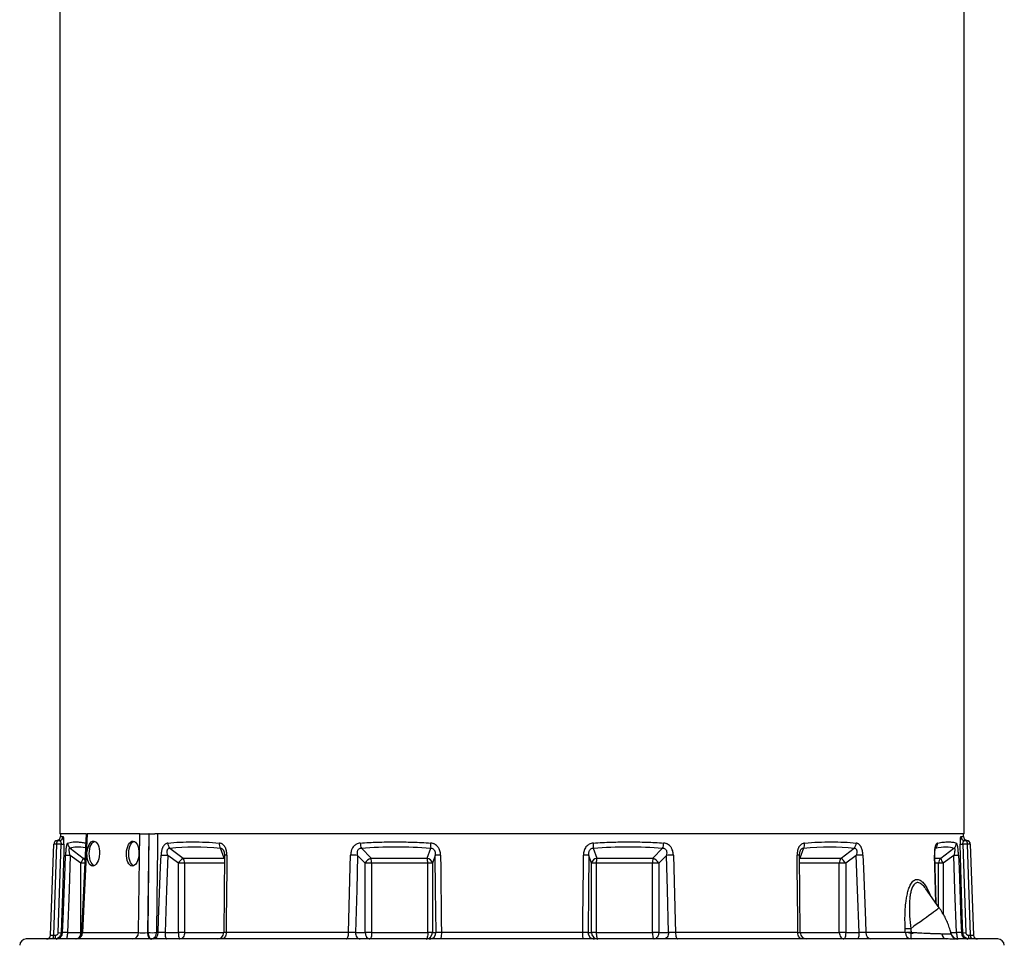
# Model space of a CAD drawing. Header units: millimetres. Extents: x 1566 to 6379, y 1263 to 6912.
# Tile 8 of 18: x 2010 to 3508, y 2678 to 4087. Entities that reach past the tile are written whole.
import ezdxf

# ---------------------------------------------------------------- set-up
doc = ezdxf.new("R2010")
doc.units = ezdxf.units.MM
doc.header["$LTSCALE"] = 2

msp = doc.modelspace()

# ---------------------------------------------------------------- linework, layer by layer
at = {"color": 7, "linetype": 'Continuous', "lineweight": 25}
for p, q in [((2071.3, 5497.7), (2071.3, 2847.7)), ((3447.3, 2847.7), (3447.3, 5497.7)), ((2111.7, 2847.7), (2071.3, 2847.7)), ((2072.5, 2847.7), (2072.4, 2843.5)), ((2111.7, 2847.7), (2104.5, 2697.2)), ((2113.1, 2847.7), (2105.9, 2697.4)), ((2111.7, 2847.7), (2113.1, 2847.7)), ((2193.1, 2847.7), (2113.1, 2847.7)), ((2191.1, 2697.4), (2193.1, 2847.7)), ((2193.1, 2847.7), (2206.7, 2847.7)), ((2206.7, 2847.7), (2204.8, 2697.4)), ((2205.8, 2697.4), (2207.1, 2847.7)), ((2207.1, 2847.7), (2206.7, 2847.7)), ((3447.3, 2847.7), (2216, 2847.7)), ((3446.2, 2843.5), (3446, 2847.7)), ((2057.2, 2693.5), (2062.1, 2831.9)), ((2066.5, 2831.9), (2061.7, 2693.5)), ((2073.3, 2831.9), (2066.5, 2831.9)), ((2068.1, 2837.7), (2070.6, 2837.7)), ((2069, 2697.4), (2073.3, 2831.9)), ((3445.3, 2831.9), (3449.5, 2697.4)), ((3452, 2831.9), (3445.3, 2831.9)), ((3448, 2837.7), (3450.5, 2837.7)), ((3451.2, 2837.7), (3451.2, 2837.7)), ((3456.9, 2693.5), (3452, 2831.9)), ((3456.5, 2831.9), (3461.3, 2693.5)), ((2086.9, 2825.7), (2106.9, 2810.7)), ((2238.8, 2825.7), (2258.8, 2810.7)), ((2321.3, 2810.7), (2316, 2825.7)), ((2530.2, 2825.7), (2544.8, 2810.7)), ((2630.3, 2810.7), (2635.6, 2825.7)), ((2883, 2825.7), (2888.3, 2810.7)), ((2973.7, 2810.7), (2988.4, 2825.7)), ((3202.6, 2825.7), (3197.2, 2810.7)), ((3259.8, 2810.7), (3279.7, 2825.7)), ((3411.7, 2810.7), (3431.6, 2825.7)), ((2103.2, 2803), (2087.3, 2815)), ((2103.2, 2697.7), (2103.2, 2803)), ((2251.7, 2803), (2235.7, 2815)), ((2251.7, 2697.7), (2251.7, 2803)), ((2261.3, 2803), (2251.7, 2803)), ((2258.8, 2810.7), (2321.3, 2810.7)), ((2261.3, 2803), (2261.3, 2697.7)), ((2321.9, 2815.1), (2320.7, 2697.6)), ((2536.1, 2803), (2524.4, 2815)), ((2536.1, 2697.7), (2536.1, 2803)), ((2545.7, 2803), (2536.1, 2803)), ((2544.8, 2810.7), (2630.3, 2810.7)), ((2631.2, 2803), (2545.7, 2803)), ((2545.7, 2803), (2545.7, 2697.7)), ((2631.2, 2697.7), (2631.2, 2803)), ((2638.2, 2803), (2631.2, 2803)), ((2642.5, 2815), (2638.2, 2803)), ((2638.2, 2803), (2638.2, 2697.7)), ((2880.3, 2803), (2876, 2815)), ((2880.3, 2697.7), (2880.3, 2803)), ((2887.4, 2803), (2880.3, 2803)), ((2887.4, 2803), (2887.4, 2697.7)), ((2972.8, 2803), (2887.4, 2803)), ((2888.3, 2810.7), (2973.7, 2810.7)), ((2972.8, 2697.7), (2972.8, 2803)), ((2982.5, 2803), (2972.8, 2803)), ((2994.1, 2815), (2982.5, 2803)), ((2982.5, 2803), (2982.5, 2697.7)), ((3197.9, 2697.6), (3196.7, 2815.1)), ((3197.2, 2810.7), (3259.8, 2810.7)), ((3257.2, 2697.7), (3257.2, 2803)), ((3266.9, 2803), (3257.2, 2803)), ((3282.8, 2815), (3266.9, 2803)), ((3266.9, 2803), (3266.9, 2697.7)), ((3404.4, 2741.9), (3402.5, 2815.3)), ((3415.3, 2803), (3408.2, 2803)), ((3431.2, 2815), (3415.3, 2803)), ((3409.2, 2735.2), (3388.6, 2764.2)), ((2075.7, 2697.4), (2073.4, 2697.4)), ((2083, 2697.7), (2103.2, 2697.7)), ((2105.9, 2697.4), (2191.1, 2697.4)), ((2204.8, 2697.4), (2205.8, 2697.4)), ((2221, 2697.4), (2218.6, 2697.4)), ((2231.4, 2697.7), (2251.7, 2697.7)), ((2261.3, 2697.7), (2251.7, 2697.7)), ((2510.6, 2697.4), (2324.4, 2697.4)), ((2521.2, 2697.7), (2536.1, 2697.7)), ((2545.7, 2697.7), (2536.1, 2697.7)), ((2545.7, 2697.7), (2631.2, 2697.7)), ((2638.2, 2697.7), (2631.2, 2697.7)), ((2638.2, 2697.7), (2643.7, 2697.7)), ((2866.8, 2697.4), (2651.8, 2697.4)), ((2874.9, 2697.7), (2880.3, 2697.7)), ((2887.4, 2697.7), (2880.3, 2697.7)), ((2887.4, 2697.7), (2972.8, 2697.7)), ((2982.5, 2697.7), (2972.8, 2697.7)), ((2982.5, 2697.7), (2997.3, 2697.7)), ((3194.2, 2697.4), (3008, 2697.4)), ((3266.9, 2697.7), (3257.2, 2697.7)), ((3266.9, 2697.7), (3287.2, 2697.7)), ((3357.7, 2697.4), (3297.5, 2697.4)), ((3445.1, 2697.4), (3442.9, 2697.4)), ((3420.1, 2687.7), (2020.3, 2687.7)), ((2061.7, 2693.5), (2064.9, 2693.5)), ((3498.2, 2687.7), (3436.6, 2687.7)), ((3436.7, 2687.7), (3436.6, 2687.7)), ((3453.7, 2693.5), (3456.9, 2693.5))]:
    msp.add_line(p, q, dxfattribs=at)
at = {"color": 8, "linetype": 'Continuous', "lineweight": 25}
for p, q in [((2067.3, 2837.7), (2067.4, 2837.7)), ((2072.4, 2843.5), (2076.6, 2843.5)), ((3442, 2843.5), (3446.2, 2843.5)), ((2109.6, 2803), (2103.2, 2803)), ((2106.9, 2810.7), (2110, 2810.7)), ((2321.7, 2803), (2261.3, 2803)), ((2321.3, 2810.7), (2321.9, 2810)), ((3197.2, 2810.7), (3196.7, 2810)), ((3257.2, 2803), (3196.8, 2803)), ((3402.6, 2810.7), (3411.7, 2810.7)), ((3408.2, 2803), (3402.8, 2803)), ((3408.2, 2736.6), (3408.2, 2803)), ((3415.3, 2803), (3415.3, 2725.7)), ((2104.6, 2697.7), (2103.2, 2697.7)), ((2261.3, 2697.7), (2320.7, 2697.7)), ((3197.9, 2697.7), (3257.2, 2697.7)), ((3426.8, 2697.7), (3435.6, 2697.7)), ((3427, 2695.4), (3427.3, 2695.4))]:
    msp.add_line(p, q, dxfattribs=at)
at = {"color": 7, "linetype": 'Continuous', "lineweight": 25, "flags": 128}
for points in [[(2220, 2847.7), (2219.8, 2827.7), (2219.1, 2747.8), (2218.6, 2697.4)], [(2077.7, 2831.9), (2077.3, 2819.9), (2075.8, 2772), (2073.4, 2697.4)], [(2116.2, 2817.7), (2116.3, 2821.4), (2116.9, 2825), (2117.8, 2828.3), (2118.9, 2831.1), (2120.4, 2833.5), (2122, 2835.3), (2123.8, 2836.3), (2124.2, 2836.5)], [(2176.2, 2817.7), (2176.3, 2821.4), (2176.9, 2825), (2177.8, 2828.3), (2178.9, 2831.1), (2180.4, 2833.5), (2182, 2835.3), (2183.8, 2836.3), (2184.2, 2836.5)], [(3445.1, 2697.4), (3444.8, 2709.3), (3443.3, 2757.3), (3440.9, 2831.9)], [(2123.6, 2799.1), (2122, 2800.1), (2120.4, 2801.9), (2118.9, 2804.3), (2117.8, 2807.1), (2116.9, 2810.4), (2116.3, 2814), (2116.2, 2817.7)], [(2183.6, 2799.1), (2182, 2800.1), (2180.4, 2801.9), (2178.9, 2804.3), (2177.8, 2807.1), (2176.9, 2810.4), (2176.3, 2814), (2176.2, 2817.7)], [(2075.7, 2697.4), (2076.4, 2717.3), (2079.4, 2797.3), (2080, 2815.4)], [(2087.3, 2815), (2085.4, 2762.5), (2083, 2697.7)], [(2221, 2697.4), (2221.7, 2717.3), (2224.7, 2797.3), (2225.4, 2815.4)], [(2225.4, 2815.4), (2226.4, 2815.3), (2227.5, 2815.3), (2228.7, 2815.3), (2230.1, 2815.2), (2231.5, 2815.2), (2232.9, 2815.1), (2234.3, 2815.1), (2235.7, 2815)], [(2235.7, 2815), (2233.8, 2762.5), (2231.4, 2697.7)], [(2325.5, 2815.4), (2325.3, 2795.4), (2324.6, 2715.4), (2324.4, 2697.4)], [(2510.6, 2697.4), (2511.1, 2717.3), (2513.3, 2797.3), (2513.8, 2815.4)], [(2524.4, 2815), (2523, 2762.5), (2521.2, 2697.7)], [(2643.7, 2697.7), (2643, 2762.5), (2642.5, 2815)], [(2650.6, 2815.4), (2650.8, 2795.4), (2651.6, 2715.4), (2651.8, 2697.4)], [(2866.8, 2697.4), (2867, 2717.3), (2867.8, 2797.3), (2868, 2815.4)], [(2876, 2815), (2875.5, 2762.5), (2874.9, 2697.7)], [(2997.3, 2697.7), (2995.6, 2762.5), (2994.1, 2815)], [(3004.8, 2815.4), (3005.3, 2795.4), (3007.5, 2715.4), (3008, 2697.4)], [(3194.2, 2697.4), (3194, 2717.3), (3193.2, 2797.3), (3193, 2815.4)], [(3293.2, 2815.4), (3292.2, 2815.3), (3291.1, 2815.3), (3289.8, 2815.3), (3288.5, 2815.2), (3287.1, 2815.2), (3285.7, 2815.1), (3284.2, 2815.1), (3282.8, 2815)], [(3287.2, 2697.7), (3284.8, 2762.5), (3282.8, 2815)], [(3293.2, 2815.4), (3293.9, 2795.4), (3296.9, 2715.4), (3297.5, 2697.4)], [(3435.6, 2697.7), (3433.2, 2762.5), (3431.2, 2815)], [(3438.5, 2815.4), (3439.3, 2795.4), (3442.2, 2715.4), (3442.9, 2697.4)], [(2083, 2697.7), (2082.9, 2695.7), (2082.8, 2693.9), (2082.6, 2692.1), (2082.2, 2690.6), (2081.8, 2689.4), (2081.4, 2688.5), (2080.9, 2687.9), (2080.4, 2687.7)], [(2204.8, 2697.4), (2204.9, 2695.4), (2205.2, 2693.6), (2205.7, 2692), (2206.3, 2690.5), (2207.1, 2689.3), (2207.9, 2688.4), (2208.8, 2687.9), (2209.8, 2687.7)], [(2205.8, 2697.4), (2206, 2695.4), (2206.3, 2693.6), (2206.7, 2692), (2207.4, 2690.5), (2208.1, 2689.3), (2209, 2688.4), (2209.9, 2687.9), (2210.8, 2687.7)], [(2231.4, 2697.7), (2231.4, 2695.7), (2231.6, 2693.9), (2231.8, 2692.1), (2232.2, 2690.6), (2232.5, 2689.4), (2233, 2688.5), (2233.5, 2687.9), (2234, 2687.7)], [(2251.7, 2697.7), (2251.7, 2695.7), (2251.9, 2693.9), (2252.1, 2692.1), (2252.4, 2690.6), (2252.8, 2689.4), (2253.3, 2688.5), (2253.7, 2687.9), (2254.2, 2687.7)], [(2261.3, 2697.7), (2261.2, 2695.7), (2260.8, 2693.9), (2260.1, 2692.1), (2259.2, 2690.6), (2258.2, 2689.4), (2256.9, 2688.5), (2255.6, 2687.9), (2254.2, 2687.7)], [(2324.4, 2697.4), (2324.2, 2695.4), (2323.9, 2693.6), (2323.3, 2692), (2322.5, 2690.5), (2321.5, 2689.3), (2320.5, 2688.4), (2319.3, 2687.9), (2318.1, 2687.7)], [(2507, 2687.7), (2507.7, 2687.9), (2508.3, 2688.4), (2508.9, 2689.3), (2509.5, 2690.5), (2509.9, 2692), (2510.3, 2693.6), (2510.5, 2695.4), (2510.6, 2697.4)], [(2521.2, 2697.7), (2521.4, 2695.7), (2521.8, 2693.9), (2522.4, 2692.1), (2523.3, 2690.6), (2524.4, 2689.4), (2525.6, 2688.5), (2526.9, 2687.9), (2528.3, 2687.7)], [(2536.1, 2697.7), (2536.2, 2695.7), (2536.6, 2693.9), (2537.3, 2692.1), (2538.1, 2690.6), (2539.2, 2689.4), (2540.4, 2688.5), (2541.8, 2687.9), (2543.1, 2687.7)], [(2545.7, 2697.7), (2545.7, 2695.7), (2545.5, 2693.9), (2545.3, 2692.1), (2545, 2690.6), (2544.6, 2689.4), (2544.1, 2688.5), (2543.7, 2687.9), (2543.1, 2687.7)], [(2631.2, 2697.7), (2631.1, 2695.7), (2631, 2693.9), (2630.7, 2692.1), (2630.4, 2690.6), (2630, 2689.4), (2629.6, 2688.5), (2629.1, 2687.9), (2628.6, 2687.7)], [(2651.8, 2697.4), (2651.8, 2695.4), (2651.7, 2693.6), (2651.5, 2692), (2651.3, 2690.5), (2651.1, 2689.3), (2650.8, 2688.4), (2650.5, 2687.9), (2650.2, 2687.7)], [(2868.3, 2687.7), (2868, 2687.9), (2867.7, 2688.4), (2867.5, 2689.3), (2867.2, 2690.5), (2867, 2692), (2866.9, 2693.6), (2866.8, 2695.4), (2866.8, 2697.4)], [(2887.4, 2697.7), (2887.4, 2695.7), (2887.6, 2693.9), (2887.8, 2692.1), (2888.1, 2690.6), (2888.5, 2689.4), (2889, 2688.5), (2889.5, 2687.9), (2890, 2687.7)], [(2972.8, 2697.7), (2972.9, 2695.7), (2973, 2693.9), (2973.3, 2692.1), (2973.6, 2690.6), (2974, 2689.4), (2974.4, 2688.5), (2974.9, 2687.9), (2975.4, 2687.7)], [(2982.5, 2697.7), (2982.3, 2695.7), (2981.9, 2693.9), (2981.3, 2692.1), (2980.4, 2690.6), (2979.3, 2689.4), (2978.1, 2688.5), (2976.8, 2687.9), (2975.4, 2687.7)], [(2997.3, 2697.7), (2997.2, 2695.7), (2996.8, 2693.9), (2996.1, 2692.1), (2995.2, 2690.6), (2994.2, 2689.4), (2992.9, 2688.5), (2991.6, 2687.9), (2990.2, 2687.7)], [(3008, 2697.4), (3008.1, 2695.4), (3008.3, 2693.6), (3008.6, 2692), (3009.1, 2690.5), (3009.6, 2689.3), (3010.2, 2688.4), (3010.9, 2687.9), (3011.6, 2687.7)], [(3200.4, 2687.7), (3199.2, 2687.9), (3198.1, 2688.4), (3197, 2689.3), (3196.1, 2690.5), (3195.3, 2692), (3194.7, 2693.6), (3194.3, 2695.4), (3194.2, 2697.4)], [(3257.2, 2697.7), (3257.4, 2695.7), (3257.8, 2693.9), (3258.4, 2692.1), (3259.3, 2690.6), (3260.4, 2689.4), (3261.6, 2688.5), (3262.9, 2687.9), (3264.3, 2687.7)], [(3266.9, 2697.7), (3266.8, 2695.7), (3266.7, 2693.9), (3266.5, 2692.1), (3266.1, 2690.6), (3265.7, 2689.4), (3265.3, 2688.5), (3264.8, 2687.9), (3264.3, 2687.7)], [(3287.2, 2697.7), (3287.1, 2695.7), (3287, 2693.9), (3286.7, 2692.1), (3286.4, 2690.6), (3286, 2689.4), (3285.6, 2688.5), (3285.1, 2687.9), (3284.6, 2687.7)], [(3365.8, 2703.4), (3364.5, 2703.4), (3363.3, 2703.3), (3362.1, 2703.3), (3361, 2703.2), (3359.9, 2703.2), (3359, 2703.1), (3358.1, 2703.1), (3357.4, 2703.1)], [(3435.6, 2697.7), (3435.6, 2695.7), (3435.8, 2693.9), (3436, 2692.1), (3436.3, 2690.6), (3436.7, 2689.4), (3437.2, 2688.5), (3437.6, 2687.9), (3438.2, 2687.7)]]:
    msp.add_lwpolyline(points, dxfattribs=at)
at = {"color": 8, "linetype": 'Continuous', "lineweight": 25, "flags": 128}
for points in [[(3403.8, 2742.8), (3402.3, 2797.3), (3401.9, 2815.4)], [(3409.2, 2735.2), (3409.1, 2735.1), (3408.5, 2734.5), (3407.3, 2733.6), (3405.5, 2732.3), (3403.3, 2730.5), (3400.5, 2728.5), (3397.3, 2726.1), (3393.6, 2723.4), (3389.6, 2720.5), (3385.2, 2717.4), (3380.6, 2714), (3375.8, 2710.6), (3370.8, 2707), (3365.8, 2703.4)]]:
    msp.add_lwpolyline(points, dxfattribs=at)
at = {"color": 7, "linetype": 'Continuous', "lineweight": 25}
for centre, radius, start, end in [((2068.1, 2831.8), 6, 97.1395, 178.0014), ((2068.1, 2831.7), 6, 90, 178), ((2064.3, 2794.8), 37.2, 86.5724, 93.4276), ((2073.2, 2833.2), 6.83, 138.9748, 191.0181), ((2066.4, 2843.7), 6, 279.0495, 358), ((2070.6, 2843.7), 5.98, 270.1668, 358.1819), ((2075.5, 2882.1), 50.2, 267.4912, 272.5088), ((2093.5, 2833.5), 10.2, 178.717, 229.9439), ((2247.7, 2833.7), 12, 179.9609, 221.9562), ((2326.3, 2832.4), 12.3, 174.0088, 213.0778), ((2551.4, 2834.4), 22.9, 181.6297, 202.2301), ((2674.2, 2830.4), 38.9, 175.0644, 186.8937), ((2844.4, 2830.4), 38.9, 353.1063, 4.9356), ((2967.2, 2834.4), 22.9, 337.7699, 358.3703), ((3192.2, 2832.4), 12.3, 326.9222, 5.9912), ((3270.8, 2833.7), 12, 318.0438, 0.0391), ((3396.6, 2833.1), 10, 312.6868, 3.6981), ((3425.1, 2833.5), 10.2, 310.0561, 1.283), ((3443.1, 2882.1), 50.2, 267.4912, 272.5088), ((3448, 2843.7), 5.98, 181.8181, 269.8332), ((3452.2, 2843.7), 6, 182, 260.9721), ((3445.3, 2833.2), 6.83, 348.9819, 41.0252), ((3450.5, 2831.7), 6, 2, 90), ((3450.5, 2831.8), 6, 1.9986, 82.8652), ((3454.3, 2794.8), 37.2, 86.5724, 93.4276), ((2095.7, 3065.1), 250.2, 266.4209, 268.09), ((2091.5, 2813.3), 15.6, 318.9044, 350.5007), ((2277.2, 2786.4), 30.5, 127.1638, 146.917), ((2249.3, 2803.3), 12, 358.6199, 37.8779), ((2508.9, 2502.8), 312.6, 87.1454, 89.0965), ((2550.3, 2795.6), 16.1, 110.0667, 152.4355), ((2518, 2803.6), 27.7, 358.8852, 14.8782), ((2627.9, 2800.3), 10.7, 14.9583, 77.4945), ((2603.4, 2803.6), 27.7, 358.8852, 14.8782), ((2650.6, 2720.6), 94.8, 90.0277, 94.9186), ((2867.9, 2720.6), 94.8, 85.0814, 89.9723), ((2890.6, 2800.3), 10.7, 102.5055, 165.0417), ((2915.1, 2803.6), 27.7, 165.1218, 181.1148), ((3000.5, 2803.6), 27.7, 165.1218, 181.1148), ((2968.2, 2795.6), 16.1, 27.5645, 69.9333), ((3009.7, 2502.8), 312.6, 90.9035, 92.8546), ((3269.2, 2803.3), 12, 142.1221, 181.3801), ((3241.3, 2786.4), 30.5, 33.083, 52.8362), ((3418.4, 2803.1), 10.1, 131.2858, 180.2188), ((3427, 2813.3), 15.6, 189.4993, 221.0956), ((3422.9, 3065.1), 250.2, 271.91, 273.5791), ((2065.7, 2697.6), 9.93, 270.3357, 358.3637), ((2071.2, 2748), 50.7, 267.5167, 272.4833), ((2094.5, 2697.7), 10, 270, 357.2816), ((2096.5, 2697), 9.35, 274.2201, 2.0086), ((2181.8, 2697), 9.35, 274.2201, 2.0086), ((2212.2, 2876.8), 179.5, 267.9562, 272.0438), ((2209.6, 2696.6), 9.02, 277.5676, 4.4843), ((2212, 2696.6), 9.01, 277.7159, 4.5822), ((2310.7, 2697.7), 10, 270.0097, 359.5925), ((2628.4, 2697.5), 9.83, 271.0102, 0.9758), ((2633.8, 2697.5), 9.83, 271.0102, 0.9758), ((2884.7, 2697.5), 9.83, 179.0242, 268.9898), ((2890.1, 2697.5), 9.83, 179.0242, 268.9898), ((3207.9, 2697.7), 10, 180.6739, 269.9945), ((3306.5, 2696.6), 9.01, 175.4178, 262.2841), ((3380.4, 2412.4), 285.8, 92.7971, 94.56), ((3367, 2697), 9.34, 177.9533, 265.7334), ((3173.7, 2695.3), 192.8, 357.7331, 0.7696), ((3452.8, 2697.6), 9.93, 181.6363, 269.6643), ((3447.3, 2748), 50.7, 267.5167, 272.4833), ((2020.3, 2677.7), 10, 90, 178), ((2051.2, 2693.7), 6, 270, 358), ((2055, 2692.2), 6.83, 318.9748, 11.0181), ((2058.1, 2692.2), 6.83, 318.9748, 11.0181), ((3421.3, 2696), 8.36, 181.8309, 262.0509), ((3436.6, 2697.6), 9.94, 193.1466, 269.8382), ((3437.1, 2697.7), 10, 193.3769, 269.543), ((3460.4, 2692.2), 6.83, 168.9819, 221.0252), ((3463.6, 2692.2), 6.83, 168.9819, 221.0252), ((3467.3, 2693.7), 6, 182, 270), ((3498.2, 2677.7), 10, 2, 90)]:
    msp.add_arc(centre, radius, start, end, dxfattribs=at)
at = {"color": 8, "linetype": 'Continuous', "lineweight": 25}
for centre, radius, start, end in [((2100.3, 2803.2), 10, 19.0818, 48.8773), ((2324.5, 2803.9), 11.5, 84.6128, 103.1904), ((3194.1, 2803.9), 11.5, 76.8066, 95.3893), ((3402, 2814), 1.4, 69.4167, 96.8195), ((2071.1, 2697.4), 32.1, 350.3352, 0.4834)]:
    msp.add_arc(centre, radius, start, end, dxfattribs=at)
at = {"color": 7, "linetype": 'Continuous', "lineweight": 25}
for centre in [(2122.2, 2817.7), (2182.2, 2817.7)]:
    msp.add_ellipse(centre, major_axis=(0.8, 19), ratio=0.499391, dxfattribs=at)
at = {"color": 8, "linetype": 'Continuous', "lineweight": 25}
for centre, major_axis, ratio, start_param, end_param in [((2772.8, 2242.1), (693.6, -578.4), 0.12953, 2.928851, 3.065832), ((2114.6, 2697.7), (10, 0.5), 0.012651, 2.617091, 3.14156)]:
    msp.add_ellipse(centre, major_axis=major_axis, ratio=ratio, start_param=start_param, end_param=end_param, dxfattribs=at)
at = {"color": 7, "linetype": 'Continuous', "lineweight": 25}
for centre, major_axis, ratio, start_param, end_param in [((2769.2, 2242.1), (664.9, -519.6), 0.405307, 2.584852, 2.741491), ((2762.9, 2242.1), (650.8, -344.6), 0.727121, 2.121931, 2.27857), ((2755.6, 2242.1), (650.8, 344.6), 0.727121, 0.863023, 1.019662), ((2749.4, 2242.1), (664.9, 519.6), 0.405307, 0.400102, 0.556741), ((2745.7, 2242.1), (693.6, 578.4), 0.12953, 0.07576, 0.2324), ((2199.8, 2697.7), (10, 0.1), 0.047613, 3.664276, 5.233854), ((2063.3, 2693.7), (6.01, 0.21), 0.02664, 3.139731, 4.447793), ((3455.3, 2693.7), (6.01, -0.21), 0.02664, 4.976985, 6.285047)]:
    msp.add_ellipse(centre, major_axis=major_axis, ratio=ratio, start_param=start_param, end_param=end_param, dxfattribs=at)
for points, knots in [([(2207.1, 2847.7), (2207.8, 2847.7), (2208.5, 2847.7), (2210, 2847.7), (2210.7, 2847.7), (2212.3, 2847.7), (2213, 2847.7), (2214.6, 2847.7), (2215.3, 2847.7), (2216, 2847.7)], [0, 0, 0, 0, 0.25, 0.25, 0.5, 0.5, 0.75, 0.75, 1, 1, 1, 1]), ([(2070.6, 2837.7), (2070.9, 2837.7), (2071.3, 2837.6), (2071.9, 2837.1), (2072.2, 2836.8), (2072.6, 2836), (2072.7, 2835.7), (2072.9, 2835.1), (2073, 2834.8), (2073.2, 2834), (2073.2, 2833.6), (2073.3, 2832.8), (2073.3, 2832.3), (2073.3, 2831.9)], [0, 0, 0, 0, 0.25, 0.25, 0.5, 0.5, 0.625, 0.625, 0.75, 0.75, 0.875, 0.875, 1, 1, 1, 1]), ([(2077.7, 2831.9), (2077.7, 2832.7), (2077.7, 2833.5), (2077.7, 2835), (2077.7, 2835.8), (2077.7, 2836.9), (2077.7, 2837.2), (2077.6, 2837.9), (2077.6, 2838.2), (2077.6, 2839.1), (2077.5, 2839.7), (2077.4, 2840.5), (2077.4, 2840.8), (2077.3, 2841.2), (2077.3, 2841.4), (2077.2, 2842), (2077.1, 2842.4), (2077, 2842.9), (2076.9, 2843.1), (2076.7, 2843.4), (2076.6, 2843.5), (2076.6, 2843.5)], [0, 0, 0, 0, 0.125, 0.125, 0.25, 0.25, 0.3125, 0.3125, 0.375, 0.375, 0.5, 0.5, 0.5625, 0.5625, 0.625, 0.625, 0.75, 0.75, 0.875, 0.875, 1, 1, 1, 1]), ([(2083.3, 2833.7), (2083.1, 2833.6), (2082.9, 2833.5), (2082.5, 2832.9), (2082.3, 2832.5), (2082, 2831.7), (2081.9, 2831.4), (2081.7, 2830.8), (2081.7, 2830.5), (2081.4, 2829.4), (2081.3, 2828.6), (2081, 2826.9), (2080.8, 2825.9), (2080.7, 2824.5), (2080.6, 2824), (2080.5, 2822.9), (2080.5, 2822.4), (2080.2, 2819.8), (2080.1, 2817.6), (2080, 2815.4)], [0, 0, 0, 0, 0.125, 0.125, 0.25, 0.25, 0.3125, 0.3125, 0.375, 0.375, 0.5, 0.5, 0.625, 0.625, 0.6875, 0.6875, 0.75, 0.75, 1, 1, 1, 1]), ([(2235.8, 2833.7), (2235, 2833.6), (2234.3, 2833.5), (2232.9, 2832.9), (2232.3, 2832.5), (2231.3, 2831.7), (2231, 2831.4), (2230.4, 2830.8), (2230.1, 2830.5), (2229.2, 2829.4), (2228.7, 2828.6), (2227.8, 2826.9), (2227.4, 2825.9), (2226.9, 2824.5), (2226.7, 2824), (2226.4, 2822.9), (2226.3, 2822.4), (2225.7, 2819.8), (2225.5, 2817.6), (2225.4, 2815.4)], [0, 0, 0, 0, 0.125, 0.125, 0.25, 0.25, 0.3125, 0.3125, 0.375, 0.375, 0.5, 0.5, 0.625, 0.625, 0.6875, 0.6875, 0.75, 0.75, 1, 1, 1, 1]), ([(2235.8, 2833.7), (2241.8, 2834.3), (2247.9, 2834.8), (2260.5, 2835.4), (2273.3, 2835.7), (2286.6, 2835.4), (2300.1, 2834.8), (2307, 2834.3), (2314.1, 2833.7)], [0, 0, 0, 0, 0.25, 0.25, 0.5, 0.75, 0.75, 1, 1, 1, 1]), ([(2325.5, 2815.4), (2325.5, 2816.5), (2325.5, 2817.6), (2325.3, 2819.8), (2325.1, 2820.9), (2324.7, 2823), (2324.4, 2824), (2323.8, 2825.5), (2323.6, 2826), (2323.2, 2826.9), (2322.9, 2827.3), (2322.4, 2828.2), (2322.2, 2828.6), (2321.6, 2829.4), (2321.3, 2829.8), (2320.3, 2830.9), (2319.6, 2831.5), (2318.5, 2832.2), (2318.1, 2832.5), (2317.3, 2832.9), (2316.9, 2833), (2315.7, 2833.5), (2314.9, 2833.6), (2314.1, 2833.7)], [0, 0, 0, 0, 0.125, 0.125, 0.25, 0.25, 0.375, 0.375, 0.4375, 0.4375, 0.5, 0.5, 0.5625, 0.5625, 0.625, 0.625, 0.75, 0.75, 0.8125, 0.8125, 0.875, 0.875, 1, 1, 1, 1]), ([(2528.5, 2833.7), (2527.5, 2833.6), (2526.4, 2833.5), (2524.4, 2832.9), (2523.4, 2832.5), (2522, 2831.7), (2521.6, 2831.4), (2520.7, 2830.8), (2520.3, 2830.5), (2519.1, 2829.4), (2518.4, 2828.6), (2517, 2826.9), (2516.5, 2825.9), (2515.8, 2824.5), (2515.5, 2824), (2515.1, 2822.9), (2515, 2822.4), (2514.2, 2819.8), (2513.8, 2817.6), (2513.8, 2815.4)], [0, 0, 0, 0, 0.125, 0.125, 0.25, 0.25, 0.3125, 0.3125, 0.375, 0.375, 0.5, 0.5, 0.625, 0.625, 0.6875, 0.6875, 0.75, 0.75, 1, 1, 1, 1]), ([(2528.5, 2833.7), (2537.2, 2834.3), (2546, 2834.8), (2563.6, 2835.4), (2581.4, 2835.7), (2599.3, 2835.4), (2617.3, 2834.8), (2626.4, 2834.3), (2635.5, 2833.7)], [0, 0, 0, 0, 0.25, 0.25, 0.5, 0.75, 0.75, 1, 1, 1, 1]), ([(2650.6, 2815.4), (2650.6, 2816.5), (2650.5, 2817.6), (2650.2, 2819.8), (2649.9, 2820.9), (2649.3, 2823), (2648.9, 2824), (2648.2, 2825.5), (2647.9, 2826), (2647.3, 2826.9), (2647, 2827.3), (2646.3, 2828.2), (2646, 2828.6), (2645.2, 2829.4), (2644.8, 2829.8), (2643.6, 2830.9), (2642.7, 2831.5), (2641.2, 2832.2), (2640.7, 2832.5), (2639.7, 2832.9), (2639.2, 2833), (2637.6, 2833.5), (2636.6, 2833.6), (2635.5, 2833.7)], [0, 0, 0, 0, 0.125, 0.125, 0.25, 0.25, 0.375, 0.375, 0.4375, 0.4375, 0.5, 0.5, 0.5625, 0.5625, 0.625, 0.625, 0.75, 0.75, 0.8125, 0.8125, 0.875, 0.875, 1, 1, 1, 1]), ([(2883.1, 2833.7), (2882, 2833.6), (2880.9, 2833.5), (2878.8, 2832.9), (2877.8, 2832.5), (2876.3, 2831.7), (2875.9, 2831.4), (2875, 2830.8), (2874.5, 2830.5), (2873.3, 2829.4), (2872.5, 2828.6), (2871.2, 2826.9), (2870.6, 2825.9), (2869.9, 2824.5), (2869.7, 2824), (2869.3, 2822.9), (2869.1, 2822.4), (2868.3, 2819.8), (2868, 2817.6), (2868, 2815.4)], [0, 0, 0, 0, 0.125, 0.125, 0.25, 0.25, 0.3125, 0.3125, 0.375, 0.375, 0.5, 0.5, 0.625, 0.625, 0.6875, 0.6875, 0.75, 0.75, 1, 1, 1, 1]), ([(2883.1, 2833.7), (2892.2, 2834.3), (2901.2, 2834.8), (2919.3, 2835.4), (2937.2, 2835.7), (2954.9, 2835.4), (2972.6, 2834.8), (2981.3, 2834.3), (2990, 2833.7)], [0, 0, 0, 0, 0.25, 0.25, 0.5, 0.75, 0.75, 1, 1, 1, 1]), ([(3004.8, 2815.4), (3004.7, 2816.5), (3004.6, 2817.6), (3004.3, 2819.8), (3004.1, 2820.9), (3003.4, 2823), (3003, 2824), (3002.3, 2825.5), (3002, 2826), (3001.5, 2826.9), (3001.2, 2827.3), (3000.5, 2828.2), (3000.2, 2828.6), (2999.4, 2829.4), (2999.1, 2829.8), (2997.8, 2830.9), (2997, 2831.5), (2995.6, 2832.2), (2995.1, 2832.5), (2994.1, 2832.9), (2993.6, 2833), (2992.1, 2833.5), (2991.1, 2833.6), (2990, 2833.7)], [0, 0, 0, 0, 0.125, 0.125, 0.25, 0.25, 0.375, 0.375, 0.4375, 0.4375, 0.5, 0.5, 0.5625, 0.5625, 0.625, 0.625, 0.75, 0.75, 0.8125, 0.8125, 0.875, 0.875, 1, 1, 1, 1]), ([(3204.5, 2833.7), (3203.6, 2833.6), (3202.8, 2833.5), (3201.2, 2832.9), (3200.4, 2832.5), (3199.3, 2831.7), (3198.9, 2831.4), (3198.2, 2830.8), (3197.9, 2830.5), (3196.9, 2829.4), (3196.4, 2828.6), (3195.3, 2826.9), (3194.9, 2825.9), (3194.4, 2824.5), (3194.2, 2824), (3193.9, 2822.9), (3193.8, 2822.4), (3193.2, 2819.8), (3193, 2817.6), (3193, 2815.4)], [0, 0, 0, 0, 0.125, 0.125, 0.25, 0.25, 0.3125, 0.3125, 0.375, 0.375, 0.5, 0.5, 0.625, 0.625, 0.6875, 0.6875, 0.75, 0.75, 1, 1, 1, 1]), ([(3204.5, 2833.7), (3211.5, 2834.3), (3218.4, 2834.8), (3232, 2835.4), (3245.3, 2835.7), (3258.1, 2835.4), (3270.7, 2834.8), (3276.8, 2834.3), (3282.8, 2833.7)], [0, 0, 0, 0, 0.25, 0.25, 0.5, 0.75, 0.75, 1, 1, 1, 1]), ([(3293.2, 2815.4), (3293.1, 2816.5), (3293, 2817.6), (3292.8, 2819.8), (3292.6, 2820.9), (3292.1, 2823), (3291.8, 2824), (3291.3, 2825.5), (3291.1, 2826), (3290.7, 2826.9), (3290.5, 2827.3), (3290, 2828.2), (3289.8, 2828.6), (3289.3, 2829.4), (3289, 2829.8), (3288.2, 2830.9), (3287.6, 2831.5), (3286.6, 2832.2), (3286.3, 2832.5), (3285.6, 2832.9), (3285.3, 2833), (3284.2, 2833.5), (3283.5, 2833.6), (3282.8, 2833.7)], [0, 0, 0, 0, 0.125, 0.125, 0.25, 0.25, 0.375, 0.375, 0.4375, 0.4375, 0.5, 0.5, 0.5625, 0.5625, 0.625, 0.625, 0.75, 0.75, 0.8125, 0.8125, 0.875, 0.875, 1, 1, 1, 1]), ([(3406.6, 2833.7), (3406.2, 2833.6), (3405.9, 2833.5), (3405.2, 2832.9), (3404.8, 2832.5), (3404.3, 2831.7), (3404.2, 2831.4), (3403.9, 2830.8), (3403.7, 2830.5), (3403.3, 2829.4), (3403.1, 2828.6), (3402.7, 2826.9), (3402.5, 2825.9), (3402.3, 2824.5), (3402.2, 2824), (3402.1, 2822.9), (3402, 2822.4), (3401.8, 2819.8), (3401.8, 2817.6), (3401.9, 2815.4)], [0, 0, 0, 0, 0.125, 0.125, 0.25, 0.25, 0.3125, 0.3125, 0.375, 0.375, 0.5, 0.5, 0.625, 0.625, 0.6875, 0.6875, 0.75, 0.75, 1, 1, 1, 1]), ([(3406.6, 2833.7), (3409.7, 2834.3), (3412.6, 2834.8), (3418.1, 2835.4), (3423.2, 2835.7), (3427.6, 2835.4), (3431.7, 2834.8), (3433.6, 2834.3), (3435.3, 2833.7)], [0, 0, 0, 0, 0.25, 0.25, 0.5, 0.75, 0.75, 1, 1, 1, 1]), ([(3438.5, 2815.4), (3438.5, 2816.5), (3438.4, 2817.6), (3438.3, 2819.8), (3438.2, 2820.9), (3438, 2823), (3437.9, 2824), (3437.8, 2825.5), (3437.7, 2826), (3437.6, 2826.9), (3437.5, 2827.3), (3437.4, 2828.2), (3437.3, 2828.6), (3437.1, 2829.4), (3437.1, 2829.8), (3436.8, 2830.9), (3436.6, 2831.5), (3436.3, 2832.2), (3436.3, 2832.5), (3436.1, 2832.9), (3436, 2833), (3435.7, 2833.5), (3435.5, 2833.6), (3435.3, 2833.7)], [0, 0, 0, 0, 0.125, 0.125, 0.25, 0.25, 0.375, 0.375, 0.4375, 0.4375, 0.5, 0.5, 0.5625, 0.5625, 0.625, 0.625, 0.75, 0.75, 0.8125, 0.8125, 0.875, 0.875, 1, 1, 1, 1]), ([(3442, 2843.5), (3441.9, 2843.5), (3441.8, 2843.4), (3441.7, 2843.1), (3441.6, 2842.9), (3441.4, 2842.4), (3441.4, 2842), (3441.2, 2841.4), (3441.2, 2841.2), (3441.2, 2840.8), (3441.1, 2840.5), (3441.1, 2840), (3441, 2839.7), (3441, 2839.1), (3441, 2838.8), (3440.9, 2837.9), (3440.9, 2837.2), (3440.9, 2835.8), (3440.8, 2835), (3440.9, 2833.5), (3440.9, 2832.7), (3440.9, 2831.9)], [0, 0, 0, 0, 0.125, 0.125, 0.25, 0.25, 0.375, 0.375, 0.4375, 0.4375, 0.5, 0.5, 0.5625, 0.5625, 0.625, 0.625, 0.75, 0.75, 0.875, 0.875, 1, 1, 1, 1]), ([(3445.3, 2831.9), (3445.3, 2832.3), (3445.3, 2832.8), (3445.3, 2833.6), (3445.4, 2834), (3445.5, 2834.8), (3445.6, 2835.1), (3445.8, 2835.7), (3445.9, 2836), (3446.2, 2836.5), (3446.4, 2836.7), (3446.6, 2837.1), (3446.8, 2837.2), (3447.1, 2837.5), (3447.3, 2837.6), (3447.6, 2837.7), (3447.8, 2837.7), (3448, 2837.7)], [0, 0, 0, 0, 0.125, 0.125, 0.25, 0.25, 0.375, 0.375, 0.5, 0.5, 0.625, 0.625, 0.75, 0.75, 0.875, 0.875, 1, 1, 1, 1]), ([(2087.3, 2815), (2087, 2816.2), (2086.6, 2817.4), (2086.2, 2819.2), (2086.1, 2819.9), (2085.9, 2821.1), (2085.8, 2821.6), (2085.6, 2822.8), (2085.6, 2823.3), (2085.6, 2824.3), (2085.7, 2824.7), (2085.9, 2825.3), (2086.1, 2825.6), (2086.4, 2825.8), (2086.7, 2825.8), (2086.9, 2825.7)], [0, 0, 0, 0, 0.25, 0.25, 0.375, 0.375, 0.5, 0.5, 0.625, 0.625, 0.75, 0.75, 0.875, 0.875, 1, 1, 1, 1]), ([(2235.7, 2815), (2235.4, 2816.2), (2235.1, 2817.4), (2234.8, 2819.2), (2234.8, 2819.9), (2234.7, 2821.1), (2234.7, 2821.6), (2234.9, 2822.8), (2235, 2823.3), (2235.5, 2824.3), (2235.8, 2824.7), (2236.5, 2825.3), (2236.9, 2825.6), (2237.8, 2825.8), (2238.3, 2825.8), (2238.8, 2825.7)], [0, 0, 0, 0, 0.25, 0.25, 0.375, 0.375, 0.5, 0.5, 0.625, 0.625, 0.75, 0.75, 0.875, 0.875, 1, 1, 1, 1]), ([(2321, 2821.1), (2321.1, 2820.6), (2321.5, 2819.5), (2321.8, 2817.4), (2321.8, 2815.9), (2321.8, 2815.1)], [0, 0, 0, 0, 0.273506, 0.627346, 1, 1, 1, 1]), ([(2524.4, 2815), (2524.2, 2816.2), (2524, 2817.4), (2524, 2819.2), (2524, 2819.9), (2524.1, 2821.1), (2524.3, 2821.6), (2524.7, 2822.8), (2524.9, 2823.3), (2525.6, 2824.3), (2526.1, 2824.7), (2527.1, 2825.3), (2527.7, 2825.6), (2528.9, 2825.8), (2529.6, 2825.8), (2530.2, 2825.7)], [0, 0, 0, 0, 0.25, 0.25, 0.375, 0.375, 0.5, 0.5, 0.625, 0.625, 0.75, 0.75, 0.875, 0.875, 1, 1, 1, 1]), ([(2635.6, 2825.7), (2636.2, 2825.8), (2636.8, 2825.8), (2638, 2825.6), (2638.6, 2825.3), (2639.6, 2824.7), (2640.1, 2824.3), (2640.9, 2823.3), (2641.3, 2822.8), (2641.7, 2821.9), (2641.8, 2821.7), (2642, 2821.1), (2642.1, 2820.8), (2642.3, 2819.9), (2642.4, 2819.3), (2642.6, 2817.4), (2642.6, 2816.2), (2642.5, 2815)], [0, 0, 0, 0, 0.125, 0.125, 0.25, 0.25, 0.375, 0.375, 0.5, 0.5, 0.5625, 0.5625, 0.625, 0.625, 0.75, 0.75, 1, 1, 1, 1]), ([(2876, 2815), (2875.9, 2816.2), (2875.9, 2817.4), (2876.1, 2819.2), (2876.3, 2819.9), (2876.6, 2821.1), (2876.8, 2821.6), (2877.3, 2822.8), (2877.6, 2823.3), (2878.4, 2824.3), (2878.9, 2824.7), (2880, 2825.3), (2880.6, 2825.6), (2881.8, 2825.8), (2882.4, 2825.8), (2883, 2825.7)], [0, 0, 0, 0, 0.25, 0.25, 0.375, 0.375, 0.5, 0.5, 0.625, 0.625, 0.75, 0.75, 0.875, 0.875, 1, 1, 1, 1]), ([(2988.4, 2825.7), (2989, 2825.8), (2989.6, 2825.8), (2990.8, 2825.6), (2991.4, 2825.3), (2992.4, 2824.7), (2992.9, 2824.3), (2993.6, 2823.3), (2993.9, 2822.8), (2994.2, 2821.9), (2994.3, 2821.7), (2994.4, 2821.1), (2994.5, 2820.8), (2994.6, 2819.9), (2994.6, 2819.3), (2994.6, 2817.4), (2994.4, 2816.2), (2994.1, 2815)], [0, 0, 0, 0, 0.125, 0.125, 0.25, 0.25, 0.375, 0.375, 0.5, 0.5, 0.5625, 0.5625, 0.625, 0.625, 0.75, 0.75, 1, 1, 1, 1]), ([(3196.7, 2815.1), (3196.7, 2815.9), (3196.8, 2817.4), (3197.1, 2819.5), (3197.5, 2820.7), (3197.6, 2821.2)], [0, 0, 0, 0, 0.351314, 0.709948, 1, 1, 1, 1]), ([(3279.7, 2825.7), (3280.2, 2825.8), (3280.7, 2825.8), (3281.6, 2825.6), (3282.1, 2825.3), (3282.8, 2824.7), (3283.1, 2824.3), (3283.5, 2823.3), (3283.6, 2822.8), (3283.8, 2821.9), (3283.8, 2821.7), (3283.8, 2821.1), (3283.8, 2820.8), (3283.8, 2819.9), (3283.7, 2819.3), (3283.5, 2817.4), (3283.2, 2816.2), (3282.8, 2815)], [0, 0, 0, 0, 0.125, 0.125, 0.25, 0.25, 0.375, 0.375, 0.5, 0.5, 0.5625, 0.5625, 0.625, 0.625, 0.75, 0.75, 1, 1, 1, 1]), ([(3402.5, 2815.3), (3402.5, 2816.2), (3402.5, 2818), (3402.6, 2820.6), (3402.8, 2822.9), (3403.1, 2824.7), (3403.4, 2825.8), (3403.7, 2826.4), (3403.7, 2826.4), (3403.7, 2826.4)], [0, 0, 0, 0, 0.175079, 0.368413, 0.541111, 0.687402, 0.820795, 0.935601, 1, 1, 1, 1]), ([(3431.6, 2825.7), (3431.9, 2825.8), (3432.1, 2825.8), (3432.5, 2825.6), (3432.6, 2825.3), (3432.9, 2824.7), (3432.9, 2824.3), (3432.9, 2823.3), (3432.9, 2822.8), (3432.8, 2821.9), (3432.8, 2821.7), (3432.7, 2821.1), (3432.6, 2820.8), (3432.5, 2819.9), (3432.4, 2819.3), (3431.9, 2817.4), (3431.6, 2816.2), (3431.2, 2815)], [0, 0, 0, 0, 0.125, 0.125, 0.25, 0.25, 0.375, 0.375, 0.5, 0.5, 0.5625, 0.5625, 0.625, 0.625, 0.75, 0.75, 1, 1, 1, 1]), ([(3427.5, 2695), (3427, 2697), (3425.7, 2701.8), (3423.2, 2709.2), (3420, 2717), (3416.1, 2724.6), (3412.4, 2730.7), (3410, 2734.1), (3409.2, 2735.2)], [0, 0, 0, 0, 0.1396206, 0.3315465, 0.5234928, 0.7154384, 0.9073831, 1, 1, 1, 1]), ([(2073.4, 2697.4), (2073.4, 2696.7), (2073.3, 2696.1), (2073, 2694.8), (2072.8, 2694.2), (2072.3, 2693), (2072, 2692.5), (2071.2, 2691.4), (2070.8, 2690.9), (2069.8, 2690), (2069.3, 2689.6), (2068.2, 2688.9), (2067.7, 2688.7), (2066.5, 2688.2), (2065.9, 2688), (2064.6, 2687.8), (2063.9, 2687.7), (2063.3, 2687.7)], [0, 0, 0, 0, 0.125, 0.125, 0.25, 0.25, 0.375, 0.375, 0.5, 0.5, 0.625, 0.625, 0.75, 0.75, 0.875, 0.875, 1, 1, 1, 1]), ([(2064.9, 2693.5), (2065.1, 2693.5), (2065.4, 2693.5), (2065.9, 2693.6), (2066.1, 2693.7), (2066.9, 2693.9), (2067.3, 2694.2), (2068.1, 2694.9), (2068.4, 2695.3), (2068.8, 2696.1), (2068.8, 2696.3), (2069, 2696.8), (2069, 2697.1), (2069, 2697.4)], [0, 0, 0, 0, 0.125, 0.125, 0.25, 0.25, 0.5, 0.5, 0.75, 0.75, 0.875, 0.875, 1, 1, 1, 1]), ([(2083, 2697.7), (2082.1, 2697.7), (2081.2, 2697.6), (2079.9, 2697.6), (2079.5, 2697.6), (2078.8, 2697.5), (2078.5, 2697.5), (2077.8, 2697.5), (2077.5, 2697.5), (2077, 2697.4), (2076.7, 2697.4), (2076.1, 2697.4), (2075.8, 2697.4), (2075.7, 2697.4)], [0, 0, 0, 0, 0.25, 0.25, 0.375, 0.375, 0.5, 0.5, 0.625, 0.625, 0.75, 0.75, 1, 1, 1, 1]), ([(2231.4, 2697.7), (2230.5, 2697.7), (2229.5, 2697.6), (2228.1, 2697.6), (2227.6, 2697.6), (2226.6, 2697.5), (2226.2, 2697.5), (2225.3, 2697.5), (2224.8, 2697.5), (2223.9, 2697.4), (2223.5, 2697.4), (2222.3, 2697.4), (2221.6, 2697.4), (2221, 2697.4)], [0, 0, 0, 0, 0.25, 0.25, 0.375, 0.375, 0.5, 0.5, 0.625, 0.625, 0.75, 0.75, 1, 1, 1, 1]), ([(2521.2, 2697.7), (2520.6, 2697.7), (2519.8, 2697.6), (2518.5, 2697.6), (2518.1, 2697.6), (2517.2, 2697.5), (2516.7, 2697.5), (2515.8, 2697.5), (2515.3, 2697.5), (2514.3, 2697.4), (2513.9, 2697.4), (2512.4, 2697.4), (2511.5, 2697.4), (2510.6, 2697.4)], [0, 0, 0, 0, 0.25, 0.25, 0.375, 0.375, 0.5, 0.5, 0.625, 0.625, 0.75, 0.75, 1, 1, 1, 1]), ([(2651.8, 2697.4), (2650.8, 2697.4), (2649.9, 2697.4), (2648.6, 2697.4), (2648.2, 2697.4), (2647.4, 2697.5), (2647, 2697.5), (2646.3, 2697.5), (2646, 2697.5), (2645.3, 2697.6), (2645.1, 2697.6), (2644.3, 2697.6), (2643.9, 2697.7), (2643.7, 2697.7)], [0, 0, 0, 0, 0.25, 0.25, 0.375, 0.375, 0.5, 0.5, 0.625, 0.625, 0.75, 0.75, 1, 1, 1, 1]), ([(2874.9, 2697.7), (2874.6, 2697.7), (2874.2, 2697.6), (2873.5, 2697.6), (2873.2, 2697.6), (2872.6, 2697.5), (2872.3, 2697.5), (2871.6, 2697.5), (2871.2, 2697.5), (2870.4, 2697.4), (2870, 2697.4), (2868.7, 2697.4), (2867.7, 2697.4), (2866.8, 2697.4)], [0, 0, 0, 0, 0.25, 0.25, 0.375, 0.375, 0.5, 0.5, 0.625, 0.625, 0.75, 0.75, 1, 1, 1, 1]), ([(3008, 2697.4), (3007.1, 2697.4), (3006.1, 2697.4), (3004.7, 2697.4), (3004.2, 2697.4), (3003.3, 2697.5), (3002.8, 2697.5), (3001.8, 2697.5), (3001.4, 2697.5), (3000.5, 2697.6), (3000, 2697.6), (2998.8, 2697.6), (2998, 2697.7), (2997.3, 2697.7)], [0, 0, 0, 0, 0.25, 0.25, 0.375, 0.375, 0.5, 0.5, 0.625, 0.625, 0.75, 0.75, 1, 1, 1, 1]), ([(3297.5, 2697.4), (3296.9, 2697.4), (3296.2, 2697.4), (3295, 2697.4), (3294.6, 2697.4), (3293.8, 2697.5), (3293.3, 2697.5), (3292.4, 2697.5), (3291.9, 2697.5), (3291, 2697.6), (3290.5, 2697.6), (3289.1, 2697.6), (3288.1, 2697.7), (3287.2, 2697.7)], [0, 0, 0, 0, 0.25, 0.25, 0.375, 0.375, 0.5, 0.5, 0.625, 0.625, 0.75, 0.75, 1, 1, 1, 1]), ([(3366.5, 2697.9), (3368.6, 2697.7), (3370.8, 2697.6), (3375.1, 2697.3), (3377.2, 2697.2), (3383.6, 2696.8), (3387.7, 2696.6), (3393.7, 2696.3), (3395.7, 2696.3), (3399.5, 2696.1), (3401.3, 2696.1), (3404.9, 2695.9), (3406.6, 2695.9), (3409.1, 2695.8), (3409.9, 2695.8), (3411.4, 2695.8), (3412.2, 2695.7), (3412.9, 2695.7)], [0, 0, 0, 0, 0.125, 0.125, 0.25, 0.25, 0.5, 0.5, 0.625, 0.625, 0.75, 0.75, 0.875, 0.875, 0.9375, 0.9375, 1, 1, 1, 1]), ([(3442.9, 2697.4), (3442.7, 2697.4), (3442.4, 2697.4), (3441.8, 2697.4), (3441.6, 2697.4), (3441, 2697.5), (3440.7, 2697.5), (3440.1, 2697.5), (3439.8, 2697.5), (3439, 2697.6), (3438.6, 2697.6), (3437.4, 2697.6), (3436.5, 2697.7), (3435.6, 2697.7)], [0, 0, 0, 0, 0.25, 0.25, 0.375, 0.375, 0.5, 0.5, 0.625, 0.625, 0.75, 0.75, 1, 1, 1, 1]), ([(3455.3, 2687.7), (3454.6, 2687.7), (3454, 2687.8), (3452.7, 2688), (3452.1, 2688.2), (3450.9, 2688.7), (3450.3, 2688.9), (3449.5, 2689.5), (3449.2, 2689.6), (3448.7, 2690), (3448.5, 2690.3), (3447.8, 2690.9), (3447.4, 2691.4), (3446.6, 2692.4), (3446.3, 2693), (3445.8, 2694.2), (3445.5, 2694.8), (3445.3, 2696.1), (3445.2, 2696.7), (3445.1, 2697.4)], [0, 0, 0, 0, 0.125, 0.125, 0.25, 0.25, 0.375, 0.375, 0.4375, 0.4375, 0.5, 0.5, 0.625, 0.625, 0.75, 0.75, 0.875, 0.875, 1, 1, 1, 1]), ([(3449.5, 2697.4), (3449.5, 2697.1), (3449.6, 2696.8), (3449.7, 2696.3), (3449.8, 2696), (3450, 2695.6), (3450.2, 2695.3), (3450.5, 2694.9), (3450.7, 2694.7), (3451.3, 2694.2), (3451.7, 2693.9), (3452.7, 2693.6), (3453.2, 2693.5), (3453.7, 2693.5)], [0, 0, 0, 0, 0.125, 0.125, 0.25, 0.25, 0.375, 0.375, 0.5, 0.5, 0.75, 0.75, 1, 1, 1, 1]), ([(3412.9, 2695.7), (3414.8, 2695.7), (3416.6, 2695.6), (3418.9, 2695.4), (3419.7, 2695.4), (3421.1, 2695.3), (3421.7, 2695.3), (3423.5, 2695.3), (3424.5, 2695.3), (3426, 2695.3), (3426.6, 2695.4), (3427, 2695.4)], [0, 0, 0, 0, 0.25, 0.25, 0.375, 0.375, 0.5, 0.5, 0.75, 0.75, 1, 1, 1, 1]), ([(3436.6, 2687.7), (3435.7, 2687.7), (3434.8, 2687.7), (3432.5, 2687.6), (3431.3, 2687.6), (3428.5, 2687.6), (3427, 2687.6), (3423.7, 2687.7), (3422, 2687.7), (3420.1, 2687.7)], [0, 0, 0, 0, 0.25, 0.25, 0.5, 0.5, 0.75, 0.75, 1, 1, 1, 1])]:
    msp.add_open_spline(points, degree=3, knots=knots, dxfattribs=at)
at = {"color": 8, "linetype": 'Continuous', "lineweight": 25}
for points, knots in [([(2083.3, 2833.7), (2084.6, 2834.1), (2087.1, 2834.9), (2091.6, 2835.4), (2096.6, 2835.6), (2102.2, 2835.2), (2107.1, 2834.6), (2110.2, 2834), (2111.1, 2833.9)], [0, 0, 0, 0, 0.1849005, 0.3699259, 0.5549512, 0.740983, 0.9270149, 1, 1, 1, 1]), ([(3450.7, 2837.7), (3451, 2837.7), (3451.4, 2837.8), (3451.3, 2837.7), (3451.2, 2837.7)], [0, 0, 0, 0, 0.714666, 1, 1, 1, 1]), ([(2316, 2825.7), (2316.4, 2825.7), (2317, 2825.8), (2318, 2825.4), (2318.8, 2824.8), (2319.8, 2823.7), (2320.4, 2822.6), (2320.8, 2821.6), (2320.9, 2821.3), (2320.9, 2821.1)], [0, 0, 0, 0, 0.215883, 0.316338, 0.521793, 0.615127, 0.901062, 0.924653, 1, 1, 1, 1]), ([(3197.7, 2821.2), (3197.9, 2821.8), (3198.3, 2823), (3199.2, 2824.3), (3200.3, 2825.2), (3201.2, 2825.7), (3202, 2825.8), (3202.4, 2825.7), (3202.6, 2825.7)], [0, 0, 0, 0, 0.218146, 0.432867, 0.573045, 0.783275, 0.881111, 1, 1, 1, 1]), ([(3357.4, 2703.1), (3357.3, 2707.5), (3357, 2716.4), (3357.3, 2729.6), (3358.2, 2741.1), (3359.5, 2750.6), (3361.1, 2758.2), (3363.1, 2765.2), (3365.5, 2770.6), (3368, 2774.3), (3370.4, 2776.7), (3372.9, 2778.2), (3375.7, 2778.7), (3378.7, 2778), (3382.4, 2775.9), (3386.3, 2771.8), (3390.5, 2765.3), (3393.6, 2759.5), (3395.1, 2755.4), (3395.4, 2754.6)], [0, 0, 0, 0, 0.089006, 0.178124, 0.266873, 0.322958, 0.378985, 0.435578, 0.492024, 0.530435, 0.568825, 0.60712, 0.645439, 0.694122, 0.742885, 0.81648, 0.890238, 0.97902, 1, 1, 1, 1]), ([(3388.4, 2764.3), (3388, 2764.9), (3386.3, 2767.5), (3383.4, 2770.4), (3379.9, 2772.8), (3377.1, 2773.7), (3374.6, 2773.4), (3372.4, 2772.3), (3370.4, 2770.2), (3368.3, 2766.8), (3366.5, 2761.8), (3365.1, 2755.3), (3364.3, 2748.2), (3363.8, 2740.3), (3363.8, 2731.6), (3364.2, 2719.2), (3365.2, 2709.7), (3365.8, 2703.4)], [0, 0, 0, 0, 0.0251948, 0.1149799, 0.1708949, 0.2283825, 0.2710476, 0.3151726, 0.3577904, 0.4020111, 0.4663141, 0.5334973, 0.6005294, 0.668546, 0.7505007, 0.8325019, 1, 1, 1, 1]), ([(2324.4, 2697.4), (2323.6, 2697.4), (2322, 2697.4), (2320.8, 2697.5), (2320.8, 2697.6), (2320.8, 2697.6)], [0, 0, 0, 0, 0.377627, 0.755519, 1, 1, 1, 1]), ([(3194.2, 2697.4), (3194.5, 2697.4), (3195.7, 2697.4), (3197.1, 2697.5), (3198, 2697.5), (3197.8, 2697.6), (3197.8, 2697.6)], [0, 0, 0, 0, 0.158338, 0.537418, 0.91689, 1, 1, 1, 1]), ([(3359.5, 2697.9), (3361, 2697.7), (3364.1, 2697.2), (3367.2, 2696.7), (3369, 2696.4), (3369, 2696.2), (3369, 2696.1)], [0, 0, 0, 0, 0.269504, 0.548942, 0.834946, 1, 1, 1, 1])]:
    msp.add_open_spline(points, degree=3, knots=knots, dxfattribs=at)
at = {"color": 7, "linetype": 'Continuous', "lineweight": 25}
for points in [[(3357.7, 2697.4), (3357.6, 2699.3), (3357.5, 2701.2), (3357.4, 2703.1)], [(3365.8, 2703.4), (3366, 2701.6), (3366.2, 2699.7), (3366.5, 2697.9)]]:
    msp.add_open_spline(points, degree=3, dxfattribs=at)

doc.saveas('drawing.dxf')
